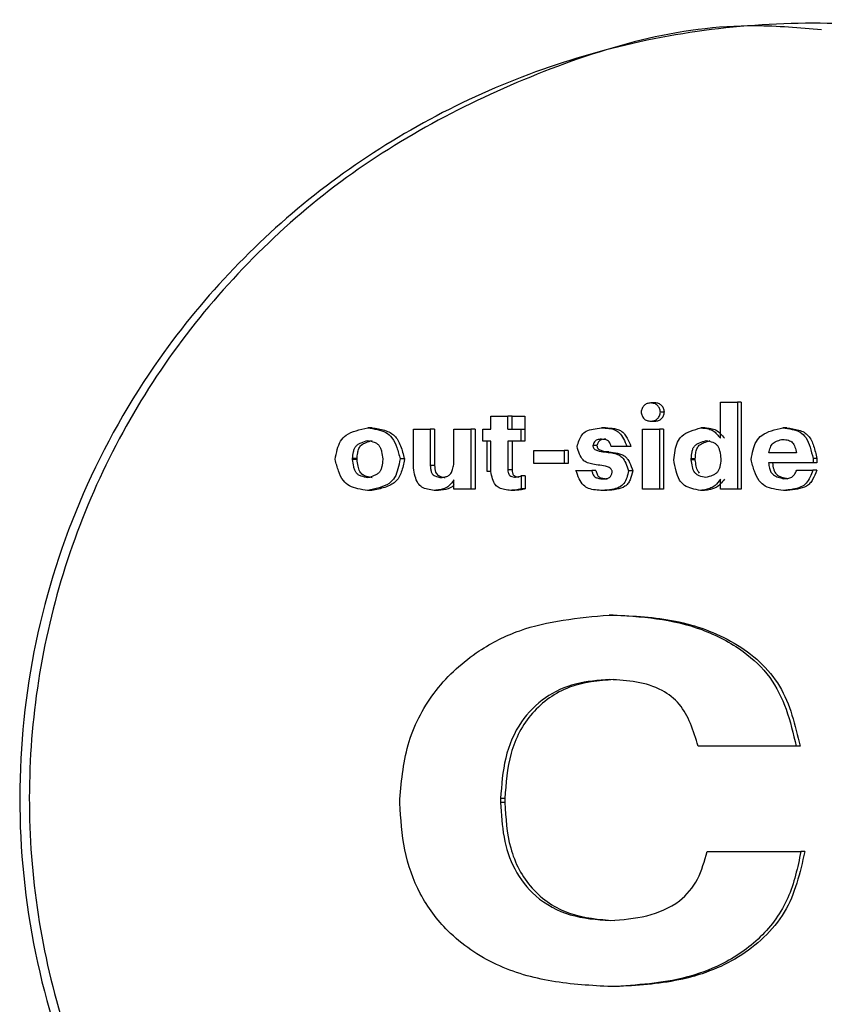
# Model space of a CAD drawing. Header units: millimetres. Extents: x -1137 to 2013, y -755 to 3954.
# Tile 7 of 53: x -767 to -751, y -512 to -493. Entities that reach past the tile are written whole.
import ezdxf

# ---------------------------------------------------------------- set-up
doc = ezdxf.new("R2010")
doc.units = ezdxf.units.MM

msp = doc.modelspace()

# ---------------------------------------------------------------- linework, layer by layer
at = {"color": 7, "linetype": 'Continuous', "lineweight": 25}
for p, q in [((-753.186, -501.474), (-753.186, -500.775)), ((-753.186, -500.775), (-752.858, -500.775)), ((-752.858, -500.775), (-752.858, -502.461)), ((-752.781, -500.775), (-752.858, -500.775)), ((-752.781, -500.775), (-752.781, -502.461)), ((-757.623, -501.301), (-757.623, -501.05)), ((-757.623, -501.05), (-757.296, -501.05)), ((-757.296, -501.301), (-757.296, -501.05)), ((-757.214, -501.05), (-757.296, -501.05)), ((-757.214, -501.301), (-757.214, -501.05)), ((-756.964, -501.05), (-756.964, -501.301)), ((-759.919, -501.274), (-760.004, -501.274)), ((-759.121, -502.048), (-759.121, -501.301)), ((-759.121, -501.301), (-758.793, -501.301)), ((-758.793, -501.301), (-758.793, -502.004)), ((-758.71, -501.301), (-758.793, -501.301)), ((-758.71, -501.301), (-758.71, -502.004)), ((-758.338, -501.982), (-758.338, -501.301)), ((-758.338, -501.301), (-758.011, -501.301)), ((-758.011, -501.301), (-758.011, -502.461)), ((-757.928, -501.301), (-758.011, -501.301)), ((-757.928, -501.301), (-757.928, -502.461)), ((-757.776, -501.529), (-757.776, -501.301)), ((-757.776, -501.301), (-757.623, -501.301)), ((-757.296, -501.301), (-757.045, -501.301)), ((-757.045, -501.301), (-757.045, -501.529)), ((-757.045, -501.301), (-756.964, -501.301)), ((-756.964, -501.301), (-756.964, -501.529)), ((-754.694, -502.461), (-754.694, -501.301)), ((-754.694, -501.301), (-754.365, -501.301)), ((-754.365, -501.301), (-754.365, -502.461)), ((-754.287, -501.301), (-754.365, -501.301)), ((-754.287, -501.301), (-754.287, -502.461)), ((-753.484, -501.274), (-753.562, -501.274)), ((-757.699, -501.529), (-757.776, -501.529)), ((-757.694, -502.117), (-757.694, -501.529)), ((-757.623, -502.117), (-757.623, -501.529)), ((-757.296, -501.529), (-757.296, -502.088)), ((-757.045, -501.529), (-757.296, -501.529)), ((-757.214, -501.529), (-757.214, -502.088)), ((-756.964, -501.529), (-757.045, -501.529)), ((-756.791, -501.964), (-756.791, -501.709)), ((-756.791, -501.709), (-756.208, -501.709)), ((-756.208, -501.709), (-756.208, -501.964)), ((-756.128, -501.709), (-756.208, -501.709)), ((-756.128, -501.709), (-756.128, -501.964)), ((-755.342, -501.74), (-755.421, -501.74)), ((-754.993, -501.634), (-755.296, -501.634)), ((-754.914, -501.634), (-754.993, -501.634)), ((-760.295, -501.886), (-760.295, -501.869)), ((-760.21, -501.869), (-760.295, -501.869)), ((-760.21, -501.886), (-760.295, -501.886)), ((-760.21, -501.886), (-760.21, -501.869)), ((-759.713, -501.873), (-759.713, -501.889)), ((-759.295, -501.869), (-759.293, -501.876)), ((-759.295, -501.886), (-759.293, -501.876)), ((-756.208, -501.964), (-756.791, -501.964)), ((-756.128, -501.964), (-756.208, -501.964)), ((-753.749, -501.891), (-753.749, -501.873)), ((-753.671, -501.873), (-753.749, -501.873)), ((-753.671, -501.891), (-753.749, -501.891)), ((-753.671, -501.891), (-753.671, -501.873)), ((-753.177, -501.869), (-753.177, -501.886)), ((-751.395, -501.953), (-752.255, -501.953)), ((-751.395, -501.864), (-751.395, -501.953)), ((-751.32, -501.864), (-751.32, -501.953)), ((-758.71, -502.004), (-758.793, -502.004)), ((-755.979, -502.097), (-755.672, -502.097)), ((-754.88, -502.104), (-754.959, -502.104)), ((-751.71, -502.095), (-751.397, -502.095)), ((-751.323, -502.095), (-751.397, -502.095)), ((-758.338, -502.461), (-758.338, -502.279)), ((-757.038, -502.204), (-757.038, -502.452)), ((-756.957, -502.204), (-757.038, -502.204)), ((-756.957, -502.204), (-756.957, -502.452)), ((-753.186, -502.461), (-753.186, -502.268)), ((-759.921, -502.485), (-760.006, -502.485)), ((-758.633, -502.485), (-758.716, -502.485)), ((-758.011, -502.461), (-758.338, -502.461)), ((-757.928, -502.461), (-758.011, -502.461)), ((-757.157, -502.483), (-757.239, -502.483)), ((-756.957, -502.452), (-757.038, -502.452)), ((-754.365, -502.461), (-754.694, -502.461)), ((-754.287, -502.461), (-754.365, -502.461)), ((-752.858, -502.461), (-753.186, -502.461)), ((-752.781, -502.461), (-752.858, -502.461)), ((-755.258, -504.894), (-755.338, -504.894)), ((-751.645, -507.43), (-751.721, -507.43)), ((-759.383, -508.532), (-759.383, -508.454)), ((-757.435, -508.444), (-757.435, -508.522)), ((-757.353, -508.444), (-757.353, -508.522)), ((-751.554, -509.468), (-751.629, -509.468))]:
    msp.add_line(p, q, dxfattribs=at)
for points, knots in [([(-740.352, -497.965), (-740.909, -497.456), (-742.023, -496.439), (-743.949, -495.246), (-746.011, -494.327), (-748.902, -493.518), (-752.679, -493.287), (-757.098, -494.284), (-761.052, -496.508), (-763.861, -499.432), (-765.596, -502.507), (-766.519, -505.402), (-766.833, -508.428), (-766.527, -511.454), (-765.612, -514.352), (-763.884, -517.431), (-761.083, -520.364), (-757.134, -522.597), (-752.718, -523.605), (-748.94, -523.385), (-746.047, -522.583), (-743.983, -521.67), (-742.054, -520.481), (-740.938, -519.467), (-740.379, -518.96)], [0, 0, 0, 0, 0.031296, 0.062593, 0.09389, 0.125189, 0.187632, 0.250072, 0.312501, 0.374924, 0.416626, 0.458306, 0.500001, 0.541693, 0.58337, 0.625078, 0.687501, 0.74993, 0.812369, 0.874814, 0.906112, 0.93741, 0.968705, 1, 1, 1, 1]), ([(-751.23, -493.578), (-751.656, -493.54), (-753.57, -493.369), (-756.937, -494.344), (-760.229, -496.134), (-762.454, -498.153), (-763.892, -499.894), (-765.053, -501.84), (-765.905, -503.944), (-766.426, -506.158), (-766.603, -508.428), (-766.432, -510.698), (-765.917, -512.913), (-765.07, -515.021), (-763.532, -517.61), (-760.912, -520.379), (-756.974, -522.539), (-753.593, -523.522), (-751.664, -523.354), (-751.222, -523.316)], [0, 0, 0, 0, 0.027039, 0.121327, 0.215632, 0.262937, 0.310253, 0.357584, 0.404929, 0.45228, 0.499637, 0.546997, 0.594349, 0.641692, 0.689022, 0.783384, 0.877694, 0.971979, 1, 1, 1, 1]), ([(-754.343, -500.968), (-754.349, -500.945), (-754.361, -500.899), (-754.389, -500.847), (-754.426, -500.819), (-754.469, -500.799), (-754.531, -500.789), (-754.591, -500.799), (-754.635, -500.818), (-754.662, -500.838), (-754.683, -500.866), (-754.703, -500.909), (-754.713, -500.945), (-754.719, -500.968)], [0, 0, 0, 0, 0.128284, 0.247397, 0.303566, 0.369654, 0.499672, 0.62969, 0.690315, 0.752018, 0.805186, 0.871837, 1, 1, 1, 1]), ([(-754.454, -500.793), (-754.467, -500.793), (-754.493, -500.793), (-754.519, -500.793), (-754.532, -500.793)], [0, 0, 0, 0, 0.499746, 1, 1, 1, 1]), ([(-754.265, -500.968), (-754.271, -500.945), (-754.282, -500.899), (-754.317, -500.835), (-754.38, -500.802), (-754.429, -500.789), (-754.453, -500.793), (-754.454, -500.793)], [0, 0, 0, 0, 0.256047, 0.493684, 0.735799, 0.995267, 1, 1, 1, 1]), ([(-754.719, -500.968), (-754.713, -500.992), (-754.701, -501.037), (-754.673, -501.09), (-754.636, -501.118), (-754.593, -501.138), (-754.531, -501.147), (-754.47, -501.138), (-754.427, -501.118), (-754.4, -501.098), (-754.379, -501.071), (-754.358, -501.028), (-754.349, -500.992), (-754.343, -500.968)], [0, 0, 0, 0, 0.128, 0.247399, 0.303344, 0.369726, 0.499748, 0.629803, 0.690445, 0.752113, 0.805209, 0.871879, 1, 1, 1, 1]), ([(-754.451, -501.143), (-754.427, -501.141), (-754.38, -501.137), (-754.317, -501.1), (-754.282, -501.037), (-754.271, -500.992), (-754.265, -500.968)], [0, 0, 0, 0, 0.256969, 0.501597, 0.741699, 1, 1, 1, 1]), ([(-754.265, -500.968), (-754.279, -500.968), (-754.305, -500.968), (-754.331, -500.968), (-754.343, -500.968)], [0, 0, 0, 0, 0.560137, 1, 1, 1, 1]), ([(-757.214, -501.05), (-757.167, -501.05), (-757.084, -501.05), (-757.001, -501.05), (-756.964, -501.05)], [0, 0, 0, 0, 0.560074, 1, 1, 1, 1]), ([(-754.529, -501.143), (-754.516, -501.143), (-754.49, -501.143), (-754.464, -501.143), (-754.451, -501.143)], [0, 0, 0, 0, 0.500254, 1, 1, 1, 1]), ([(-760.633, -501.886), (-760.621, -501.821), (-760.597, -501.7), (-760.54, -501.529), (-760.412, -501.393), (-760.222, -501.321), (-760.079, -501.29), (-760.004, -501.274)], [0, 0, 0, 0, 0.202471, 0.380539, 0.544214, 0.760811, 1, 1, 1, 1]), ([(-760.004, -501.274), (-759.941, -501.284), (-759.822, -501.302), (-759.654, -501.351), (-759.515, -501.472), (-759.434, -501.659), (-759.396, -501.801), (-759.377, -501.876)], [0, 0, 0, 0, 0.200292, 0.379057, 0.542254, 0.758978, 1, 1, 1, 1]), ([(-759.919, -501.274), (-759.837, -501.286), (-759.716, -501.303), (-759.57, -501.36), (-759.481, -501.424), (-759.416, -501.515), (-759.348, -501.663), (-759.316, -501.786), (-759.295, -501.869)], [0, 0, 0, 0, 0.260902, 0.385781, 0.493886, 0.602786, 0.733039, 1, 1, 1, 1]), ([(-755.957, -501.636), (-755.944, -501.594), (-755.921, -501.515), (-755.869, -501.405), (-755.772, -501.327), (-755.638, -501.292), (-755.539, -501.28), (-755.485, -501.274)], [0, 0, 0, 0, 0.197862, 0.375573, 0.539008, 0.752378, 1, 1, 1, 1]), ([(-755.485, -501.274), (-755.438, -501.276), (-755.352, -501.28), (-755.232, -501.303), (-755.127, -501.37), (-755.053, -501.489), (-755.014, -501.583), (-754.993, -501.634)], [0, 0, 0, 0, 0.213313, 0.385769, 0.54589, 0.755829, 1, 1, 1, 1]), ([(-755.406, -501.274), (-755.42, -501.274), (-755.447, -501.274), (-755.473, -501.274), (-755.485, -501.274)], [0, 0, 0, 0, 0.560093, 1, 1, 1, 1]), ([(-755.406, -501.274), (-755.348, -501.276), (-755.261, -501.28), (-755.154, -501.307), (-755.086, -501.344), (-755.032, -501.4), (-754.971, -501.496), (-754.937, -501.578), (-754.914, -501.634)], [0, 0, 0, 0, 0.261259, 0.386977, 0.496008, 0.60372, 0.734725, 1, 1, 1, 1]), ([(-754.087, -501.89), (-754.08, -501.83), (-754.066, -501.714), (-754.026, -501.552), (-753.926, -501.411), (-753.758, -501.331), (-753.629, -501.294), (-753.562, -501.274)], [0, 0, 0, 0, 0.20332, 0.3898, 0.548593, 0.76304, 1, 1, 1, 1]), ([(-753.562, -501.274), (-753.51, -501.278), (-753.428, -501.284), (-753.322, -501.328), (-753.25, -501.395), (-753.208, -501.447), (-753.186, -501.474)], [0, 0, 0, 0, 0.350551, 0.551635, 0.763964, 1, 1, 1, 1]), ([(-753.484, -501.274), (-753.447, -501.277), (-753.373, -501.283), (-753.228, -501.324), (-753.157, -501.414), (-753.109, -501.474)], [0, 0, 0, 0, 0.25742, 0.500602, 1, 1, 1, 1]), ([(-752.592, -501.888), (-752.58, -501.824), (-752.558, -501.703), (-752.503, -501.534), (-752.379, -501.397), (-752.192, -501.323), (-752.051, -501.291), (-751.977, -501.274)], [0, 0, 0, 0, 0.202712, 0.381207, 0.545002, 0.761252, 1, 1, 1, 1]), ([(-751.977, -501.274), (-751.916, -501.283), (-751.803, -501.298), (-751.641, -501.346), (-751.514, -501.47), (-751.444, -501.653), (-751.412, -501.791), (-751.395, -501.864)], [0, 0, 0, 0, 0.200072, 0.376363, 0.53898, 0.757748, 1, 1, 1, 1]), ([(-751.901, -501.274), (-751.915, -501.274), (-751.94, -501.274), (-751.966, -501.274), (-751.977, -501.274)], [0, 0, 0, 0, 0.559796, 1, 1, 1, 1]), ([(-751.901, -501.274), (-751.822, -501.285), (-751.708, -501.3), (-751.566, -501.354), (-751.453, -501.448), (-751.373, -501.63), (-751.339, -501.783), (-751.32, -501.864)], [0, 0, 0, 0, 0.259751, 0.377691, 0.489723, 0.729361, 1, 1, 1, 1]), ([(-760.295, -501.869), (-760.291, -501.824), (-760.286, -501.757), (-760.262, -501.676), (-760.232, -501.625), (-760.187, -501.587), (-760.111, -501.549), (-760.047, -501.531), (-760.004, -501.518)], [0, 0, 0, 0, 0.263907, 0.389726, 0.497525, 0.603366, 0.733439, 1, 1, 1, 1]), ([(-760.21, -501.869), (-760.206, -501.832), (-760.201, -501.767), (-760.18, -501.675), (-760.126, -501.597), (-760.031, -501.551), (-759.958, -501.53), (-759.919, -501.518)], [0, 0, 0, 0, 0.215071, 0.388474, 0.546779, 0.754595, 1, 1, 1, 1]), ([(-760.004, -501.518), (-759.96, -501.527), (-759.898, -501.54), (-759.822, -501.577), (-759.78, -501.618), (-759.752, -501.672), (-759.727, -501.757), (-759.719, -501.827), (-759.713, -501.873)], [0, 0, 0, 0, 0.259674, 0.376199, 0.488034, 0.595291, 0.728484, 1, 1, 1, 1]), ([(-757.623, -501.529), (-757.638, -501.529), (-757.663, -501.529), (-757.688, -501.529), (-757.699, -501.529)], [0, 0, 0, 0, 0.560405, 1, 1, 1, 1]), ([(-755.483, -501.494), (-755.499, -501.495), (-755.529, -501.496), (-755.57, -501.504), (-755.607, -501.524), (-755.632, -501.565), (-755.645, -501.597), (-755.651, -501.614)], [0, 0, 0, 0, 0.21546, 0.391688, 0.55274, 0.758515, 1, 1, 1, 1]), ([(-755.403, -501.494), (-755.423, -501.495), (-755.453, -501.496), (-755.49, -501.505), (-755.514, -501.516), (-755.533, -501.535), (-755.554, -501.567), (-755.564, -501.595), (-755.572, -501.614)], [0, 0, 0, 0, 0.264734, 0.393008, 0.502605, 0.609182, 0.737765, 1, 1, 1, 1]), ([(-755.296, -501.634), (-755.302, -501.616), (-755.312, -501.585), (-755.333, -501.543), (-755.371, -501.514), (-755.423, -501.5), (-755.462, -501.496), (-755.483, -501.494)], [0, 0, 0, 0, 0.21047, 0.378571, 0.540655, 0.752839, 1, 1, 1, 1]), ([(-753.749, -501.873), (-753.746, -501.828), (-753.742, -501.761), (-753.719, -501.678), (-753.69, -501.627), (-753.646, -501.589), (-753.57, -501.551), (-753.505, -501.533), (-753.461, -501.52)], [0, 0, 0, 0, 0.264819, 0.390955, 0.498185, 0.603556, 0.733378, 1, 1, 1, 1]), ([(-753.671, -501.873), (-753.669, -501.836), (-753.664, -501.77), (-753.645, -501.678), (-753.592, -501.599), (-753.497, -501.553), (-753.424, -501.532), (-753.384, -501.52)], [0, 0, 0, 0, 0.216073, 0.389604, 0.547259, 0.75436, 1, 1, 1, 1]), ([(-753.461, -501.52), (-753.419, -501.529), (-753.356, -501.54), (-753.281, -501.575), (-753.241, -501.616), (-753.214, -501.67), (-753.19, -501.754), (-753.182, -501.823), (-753.177, -501.869)], [0, 0, 0, 0, 0.259576, 0.376027, 0.486432, 0.593544, 0.726966, 1, 1, 1, 1]), ([(-752.25, -501.756), (-752.241, -501.721), (-752.228, -501.669), (-752.198, -501.608), (-752.156, -501.556), (-752.078, -501.52), (-752.012, -501.504), (-751.977, -501.496)], [0, 0, 0, 0, 0.26032, 0.386102, 0.496491, 0.735329, 1, 1, 1, 1]), ([(-751.977, -501.496), (-751.941, -501.5), (-751.889, -501.507), (-751.826, -501.531), (-751.789, -501.56), (-751.763, -501.6), (-751.737, -501.665), (-751.725, -501.719), (-751.717, -501.756)], [0, 0, 0, 0, 0.260727, 0.382713, 0.491028, 0.5977, 0.730227, 1, 1, 1, 1]), ([(-755.517, -501.997), (-755.562, -501.992), (-755.643, -501.983), (-755.756, -501.954), (-755.855, -501.892), (-755.916, -501.775), (-755.942, -501.685), (-755.957, -501.636)], [0, 0, 0, 0, 0.217041, 0.392934, 0.552751, 0.758187, 1, 1, 1, 1]), ([(-755.651, -501.614), (-755.65, -501.623), (-755.648, -501.638), (-755.641, -501.662), (-755.615, -501.692), (-755.54, -501.727), (-755.469, -501.735), (-755.421, -501.74)], [0, 0, 0, 0, 0.09371, 0.164619, 0.247783, 0.501086, 1, 1, 1, 1]), ([(-755.572, -501.614), (-755.587, -501.614), (-755.613, -501.614), (-755.64, -501.614), (-755.651, -501.614)], [0, 0, 0, 0, 0.55992, 1, 1, 1, 1]), ([(-755.572, -501.614), (-755.57, -501.626), (-755.569, -501.644), (-755.558, -501.666), (-755.533, -501.692), (-755.461, -501.727), (-755.389, -501.735), (-755.342, -501.74)], [0, 0, 0, 0, 0.126443, 0.184661, 0.248028, 0.50156, 1, 1, 1, 1]), ([(-755.421, -501.74), (-755.375, -501.745), (-755.292, -501.753), (-755.176, -501.78), (-755.074, -501.844), (-755.007, -501.962), (-754.976, -502.054), (-754.959, -502.104)], [0, 0, 0, 0, 0.21557, 0.390697, 0.550759, 0.757883, 1, 1, 1, 1]), ([(-755.342, -501.74), (-755.285, -501.745), (-755.201, -501.753), (-755.097, -501.783), (-755.032, -501.819), (-754.98, -501.874), (-754.926, -501.969), (-754.898, -502.05), (-754.88, -502.104)], [0, 0, 0, 0, 0.2641419, 0.3917719, 0.5011982, 0.6079688, 0.7370565, 1, 1, 1, 1]), ([(-751.717, -501.756), (-751.816, -501.756), (-751.994, -501.756), (-752.172, -501.756), (-752.25, -501.756)], [0, 0, 0, 0, 0.559939, 1, 1, 1, 1]), ([(-760.006, -502.485), (-760.069, -502.476), (-760.188, -502.458), (-760.355, -502.409), (-760.494, -502.288), (-760.575, -502.102), (-760.613, -501.96), (-760.633, -501.886)], [0, 0, 0, 0, 0.200347, 0.379006, 0.542366, 0.759023, 1, 1, 1, 1]), ([(-760.004, -502.241), (-760.047, -502.232), (-760.11, -502.219), (-760.186, -502.183), (-760.228, -502.142), (-760.256, -502.087), (-760.281, -502.002), (-760.289, -501.933), (-760.295, -501.886)], [0, 0, 0, 0, 0.259712, 0.376544, 0.48822, 0.595214, 0.728298, 1, 1, 1, 1]), ([(-759.919, -502.241), (-759.954, -502.234), (-760.016, -502.22), (-760.103, -502.186), (-760.165, -502.113), (-760.194, -502.008), (-760.204, -501.929), (-760.21, -501.886)], [0, 0, 0, 0, 0.211802, 0.375016, 0.536538, 0.749482, 1, 1, 1, 1]), ([(-759.377, -501.876), (-759.389, -501.941), (-759.413, -502.062), (-759.47, -502.233), (-759.598, -502.369), (-759.788, -502.44), (-759.931, -502.47), (-760.006, -502.485)], [0, 0, 0, 0, 0.20256, 0.380964, 0.544157, 0.76081, 1, 1, 1, 1]), ([(-759.713, -501.889), (-759.716, -501.934), (-759.722, -502), (-759.746, -502.082), (-759.775, -502.133), (-759.82, -502.171), (-759.896, -502.21), (-759.961, -502.229), (-760.004, -502.241)], [0, 0, 0, 0, 0.263648, 0.389287, 0.4972, 0.603566, 0.733625, 1, 1, 1, 1]), ([(-759.295, -501.886), (-759.31, -501.969), (-759.333, -502.09), (-759.396, -502.237), (-759.466, -502.323), (-759.562, -502.384), (-759.713, -502.443), (-759.838, -502.468), (-759.921, -502.485)], [0, 0, 0, 0, 0.260412, 0.379525, 0.492538, 0.601432, 0.732049, 1, 1, 1, 1]), ([(-759.293, -501.876), (-759.302, -501.876), (-759.32, -501.876), (-759.347, -501.876), (-759.367, -501.876), (-759.376, -501.876), (-759.377, -501.876)], [0, 0, 0, 0, 0.327021, 0.654082, 0.980673, 1, 1, 1, 1]), ([(-758.586, -502.237), (-758.559, -502.233), (-758.51, -502.225), (-758.441, -502.203), (-758.388, -502.152), (-758.359, -502.074), (-758.345, -502.014), (-758.338, -501.982)], [0, 0, 0, 0, 0.2120929, 0.3803788, 0.5391878, 0.7513925, 1, 1, 1, 1]), ([(-753.569, -502.485), (-753.625, -502.474), (-753.732, -502.454), (-753.881, -502.399), (-753.992, -502.275), (-754.05, -502.098), (-754.074, -501.963), (-754.087, -501.89)], [0, 0, 0, 0, 0.1989277, 0.373781, 0.5354045, 0.7478073, 1, 1, 1, 1]), ([(-753.471, -502.235), (-753.512, -502.226), (-753.573, -502.214), (-753.645, -502.178), (-753.7, -502.121), (-753.732, -502.02), (-753.743, -501.936), (-753.749, -501.891)], [0, 0, 0, 0, 0.258599, 0.375132, 0.486295, 0.727042, 1, 1, 1, 1]), ([(-753.588, -502.15), (-753.598, -502.139), (-753.634, -502.102), (-753.655, -502.007), (-753.665, -501.932), (-753.671, -501.891)], [0, 0, 0, 0, 0.168101, 0.550996, 1, 1, 1, 1]), ([(-753.177, -501.886), (-753.18, -501.932), (-753.186, -501.998), (-753.211, -502.08), (-753.24, -502.131), (-753.286, -502.169), (-753.362, -502.206), (-753.427, -502.223), (-753.471, -502.235)], [0, 0, 0, 0, 0.264911, 0.391221, 0.498889, 0.604533, 0.734069, 1, 1, 1, 1]), ([(-751.968, -502.485), (-752.031, -502.477), (-752.15, -502.46), (-752.318, -502.413), (-752.457, -502.292), (-752.536, -502.105), (-752.573, -501.963), (-752.592, -501.888)], [0, 0, 0, 0, 0.200706, 0.37859, 0.541738, 0.758283, 1, 1, 1, 1]), ([(-752.255, -501.953), (-752.249, -501.986), (-752.24, -502.046), (-752.213, -502.129), (-752.156, -502.195), (-752.065, -502.233), (-751.996, -502.248), (-751.958, -502.257)], [0, 0, 0, 0, 0.213246, 0.384795, 0.54388, 0.75344, 1, 1, 1, 1]), ([(-752.179, -501.953), (-752.173, -501.994), (-752.164, -502.055), (-752.135, -502.128), (-752.103, -502.172), (-752.058, -502.203), (-751.985, -502.234), (-751.924, -502.248), (-751.883, -502.257)], [0, 0, 0, 0, 0.262011, 0.386494, 0.494521, 0.601325, 0.732693, 1, 1, 1, 1]), ([(-751.32, -501.864), (-751.334, -501.864), (-751.359, -501.864), (-751.384, -501.864), (-751.395, -501.864)], [0, 0, 0, 0, 0.56026, 1, 1, 1, 1]), ([(-751.32, -501.953), (-751.334, -501.953), (-751.359, -501.953), (-751.384, -501.953), (-751.395, -501.953)], [0, 0, 0, 0, 0.56026, 1, 1, 1, 1]), ([(-758.716, -502.485), (-758.76, -502.479), (-758.842, -502.467), (-758.958, -502.43), (-759.046, -502.339), (-759.092, -502.205), (-759.111, -502.103), (-759.121, -502.048)], [0, 0, 0, 0, 0.200404, 0.37628, 0.537042, 0.749836, 1, 1, 1, 1]), ([(-758.793, -502.004), (-758.792, -502.03), (-758.788, -502.075), (-758.774, -502.139), (-758.735, -502.192), (-758.667, -502.219), (-758.615, -502.231), (-758.586, -502.237)], [0, 0, 0, 0, 0.216423, 0.388231, 0.54289, 0.751135, 1, 1, 1, 1]), ([(-758.71, -502.004), (-758.708, -502.047), (-758.705, -502.104), (-758.672, -502.168), (-758.625, -502.206), (-758.565, -502.223), (-758.519, -502.233), (-758.503, -502.237)], [0, 0, 0, 0, 0.359025, 0.476783, 0.595439, 0.857854, 1, 1, 1, 1]), ([(-757.239, -502.483), (-757.278, -502.479), (-757.354, -502.471), (-757.46, -502.445), (-757.548, -502.373), (-757.594, -502.255), (-757.613, -502.166), (-757.623, -502.117)], [0, 0, 0, 0, 0.2003637, 0.3861976, 0.542335, 0.7516587, 1, 1, 1, 1]), ([(-757.296, -502.088), (-757.294, -502.104), (-757.291, -502.131), (-757.28, -502.17), (-757.255, -502.201), (-757.213, -502.216), (-757.181, -502.222), (-757.164, -502.226)], [0, 0, 0, 0, 0.215351, 0.387321, 0.541529, 0.75109, 1, 1, 1, 1]), ([(-757.214, -502.088), (-757.229, -502.088), (-757.257, -502.088), (-757.284, -502.088), (-757.296, -502.088)], [0, 0, 0, 0, 0.559714, 1, 1, 1, 1]), ([(-757.214, -502.088), (-757.212, -502.107), (-757.209, -502.135), (-757.197, -502.169), (-757.183, -502.189), (-757.163, -502.204), (-757.129, -502.217), (-757.101, -502.222), (-757.082, -502.226)], [0, 0, 0, 0, 0.264114, 0.387581, 0.494165, 0.599354, 0.730365, 1, 1, 1, 1]), ([(-755.46, -502.485), (-755.508, -502.483), (-755.6, -502.478), (-755.73, -502.454), (-755.847, -502.383), (-755.922, -502.253), (-755.959, -502.152), (-755.979, -502.097)], [0, 0, 0, 0, 0.200566, 0.390036, 0.549156, 0.756738, 1, 1, 1, 1]), ([(-755.672, -502.097), (-755.667, -502.117), (-755.658, -502.154), (-755.635, -502.203), (-755.592, -502.238), (-755.532, -502.253), (-755.487, -502.259), (-755.462, -502.261)], [0, 0, 0, 0, 0.210472, 0.375896, 0.53561, 0.749849, 1, 1, 1, 1]), ([(-755.592, -502.097), (-755.607, -502.097), (-755.634, -502.097), (-755.66, -502.097), (-755.672, -502.097)], [0, 0, 0, 0, 0.559881, 1, 1, 1, 1]), ([(-755.592, -502.097), (-755.586, -502.122), (-755.577, -502.159), (-755.554, -502.202), (-755.52, -502.234), (-755.459, -502.253), (-755.409, -502.258), (-755.383, -502.261)], [0, 0, 0, 0, 0.258724, 0.377737, 0.487225, 0.728253, 1, 1, 1, 1]), ([(-755.276, -502.135), (-755.277, -502.125), (-755.279, -502.109), (-755.287, -502.084), (-755.314, -502.052), (-755.392, -502.014), (-755.467, -502.004), (-755.517, -501.997)], [0, 0, 0, 0, 0.093829, 0.165604, 0.248032, 0.501383, 1, 1, 1, 1]), ([(-755.462, -502.261), (-755.444, -502.261), (-755.411, -502.26), (-755.365, -502.254), (-755.324, -502.233), (-755.296, -502.189), (-755.283, -502.154), (-755.276, -502.135)], [0, 0, 0, 0, 0.218038, 0.394638, 0.554904, 0.758313, 1, 1, 1, 1]), ([(-754.959, -502.104), (-754.97, -502.149), (-754.991, -502.235), (-755.041, -502.355), (-755.148, -502.436), (-755.293, -502.471), (-755.402, -502.48), (-755.46, -502.485)], [0, 0, 0, 0, 0.19809, 0.373241, 0.534433, 0.748655, 1, 1, 1, 1]), ([(-754.88, -502.104), (-754.894, -502.164), (-754.914, -502.25), (-754.969, -502.354), (-755.052, -502.429), (-755.198, -502.47), (-755.317, -502.48), (-755.381, -502.485)], [0, 0, 0, 0, 0.258621, 0.375094, 0.486068, 0.726647, 1, 1, 1, 1]), ([(-751.397, -502.095), (-751.415, -502.141), (-751.449, -502.229), (-751.518, -502.349), (-751.637, -502.431), (-751.792, -502.468), (-751.906, -502.479), (-751.968, -502.485)], [0, 0, 0, 0, 0.196058, 0.373338, 0.539391, 0.753566, 1, 1, 1, 1]), ([(-751.958, -502.257), (-751.927, -502.256), (-751.868, -502.253), (-751.789, -502.223), (-751.743, -502.161), (-751.721, -502.118), (-751.71, -502.095)], [0, 0, 0, 0, 0.294934, 0.551727, 0.75978, 1, 1, 1, 1]), ([(-751.323, -502.095), (-751.346, -502.156), (-751.38, -502.245), (-751.45, -502.348), (-751.544, -502.423), (-751.699, -502.467), (-751.826, -502.479), (-751.892, -502.485)], [0, 0, 0, 0, 0.256737, 0.375109, 0.489353, 0.73184, 1, 1, 1, 1]), ([(-758.338, -502.279), (-758.368, -502.322), (-758.416, -502.391), (-758.516, -502.45), (-758.613, -502.473), (-758.68, -502.481), (-758.716, -502.485)], [0, 0, 0, 0, 0.341805, 0.544451, 0.760375, 1, 1, 1, 1]), ([(-757.164, -502.226), (-757.14, -502.225), (-757.097, -502.224), (-757.057, -502.21), (-757.038, -502.204)], [0, 0, 0, 0, 0.542493, 1, 1, 1, 1]), ([(-753.186, -502.268), (-753.217, -502.311), (-753.267, -502.379), (-753.368, -502.442), (-753.465, -502.469), (-753.533, -502.48), (-753.569, -502.485)], [0, 0, 0, 0, 0.3430497, 0.5464622, 0.762117, 1, 1, 1, 1]), ([(-753.109, -502.268), (-753.132, -502.299), (-753.177, -502.361), (-753.298, -502.458), (-753.414, -502.475), (-753.491, -502.485)], [0, 0, 0, 0, 0.253978, 0.495528, 1, 1, 1, 1]), ([(-758.338, -502.379), (-758.343, -502.385), (-758.371, -502.421), (-758.474, -502.466), (-758.571, -502.478), (-758.633, -502.485)], [0, 0, 0, 0, 0.070664, 0.417059, 1, 1, 1, 1]), ([(-757.038, -502.452), (-757.074, -502.462), (-757.14, -502.48), (-757.208, -502.482), (-757.239, -502.483)], [0, 0, 0, 0, 0.541991, 1, 1, 1, 1]), ([(-756.957, -502.452), (-756.99, -502.461), (-757.055, -502.48), (-757.123, -502.482), (-757.157, -502.483)], [0, 0, 0, 0, 0.49903, 1, 1, 1, 1]), ([(-755.381, -502.485), (-755.395, -502.485), (-755.422, -502.485), (-755.448, -502.485), (-755.46, -502.485)], [0, 0, 0, 0, 0.560131, 1, 1, 1, 1]), ([(-753.491, -502.485), (-753.506, -502.485), (-753.531, -502.485), (-753.557, -502.485), (-753.569, -502.485)], [0, 0, 0, 0, 0.559854, 1, 1, 1, 1]), ([(-751.892, -502.485), (-751.906, -502.485), (-751.931, -502.485), (-751.957, -502.485), (-751.968, -502.485)], [0, 0, 0, 0, 0.560039, 1, 1, 1, 1]), ([(-759.383, -508.454), (-759.347, -508.076), (-759.276, -507.323), (-758.725, -506.304), (-757.941, -505.598), (-757.08, -505.163), (-756.218, -504.975), (-755.635, -504.921), (-755.338, -504.894)], [0, 0, 0, 0, 0.186677, 0.372014, 0.560005, 0.705866, 0.850234, 1, 1, 1, 1]), ([(-755.338, -504.894), (-755.031, -504.908), (-754.424, -504.937), (-753.531, -505.141), (-752.778, -505.534), (-752.201, -506.067), (-751.887, -506.725), (-751.777, -507.19), (-751.721, -507.43)], [0, 0, 0, 0, 0.190004, 0.375128, 0.561722, 0.70812, 0.849344, 1, 1, 1, 1]), ([(-755.258, -504.894), (-754.855, -504.913), (-754.048, -504.951), (-753.074, -505.303), (-752.412, -505.779), (-751.882, -506.418), (-751.74, -507.025), (-751.645, -507.43)], [0, 0, 0, 0, 0.249503, 0.49911, 0.625961, 0.749808, 1, 1, 1, 1]), ([(-755.326, -506.142), (-755.548, -506.159), (-755.983, -506.191), (-756.594, -506.463), (-757.088, -506.962), (-757.379, -507.662), (-757.416, -508.181), (-757.435, -508.444)], [0, 0, 0, 0, 0.1900212, 0.3728013, 0.5600617, 0.7765946, 1, 1, 1, 1]), ([(-755.247, -506.142), (-755.54, -506.166), (-755.98, -506.203), (-756.502, -506.484), (-756.831, -506.78), (-757.084, -507.147), (-757.298, -507.703), (-757.331, -508.148), (-757.353, -508.444)], [0, 0, 0, 0, 0.248824, 0.373929, 0.499736, 0.624013, 0.749789, 1, 1, 1, 1]), ([(-753.615, -507.43), (-753.661, -507.282), (-753.748, -506.998), (-753.956, -506.6), (-754.33, -506.313), (-754.806, -506.171), (-755.153, -506.152), (-755.326, -506.142)], [0, 0, 0, 0, 0.195895, 0.375896, 0.556757, 0.778176, 1, 1, 1, 1]), ([(-751.721, -507.43), (-752.074, -507.43), (-752.706, -507.43), (-753.338, -507.43), (-753.615, -507.43)], [0, 0, 0, 0, 0.560024, 1, 1, 1, 1]), ([(-757.353, -508.444), (-757.369, -508.444), (-757.396, -508.444), (-757.423, -508.444), (-757.435, -508.444)], [0, 0, 0, 0, 0.560163, 1, 1, 1, 1]), ([(-755.292, -512.082), (-755.678, -512.061), (-756.436, -512.019), (-757.545, -511.707), (-758.432, -511.101), (-759.027, -510.306), (-759.325, -509.439), (-759.363, -508.836), (-759.383, -508.532)], [0, 0, 0, 0, 0.1904801, 0.3735957, 0.5605019, 0.7068775, 0.8523012, 1, 1, 1, 1]), ([(-757.435, -508.522), (-757.422, -508.747), (-757.397, -509.187), (-757.193, -509.828), (-756.762, -510.386), (-756.092, -510.745), (-755.577, -510.785), (-755.315, -510.805)], [0, 0, 0, 0, 0.190098, 0.372597, 0.560353, 0.776252, 1, 1, 1, 1]), ([(-757.353, -508.522), (-757.369, -508.522), (-757.396, -508.522), (-757.423, -508.522), (-757.435, -508.522)], [0, 0, 0, 0, 0.560163, 1, 1, 1, 1]), ([(-757.353, -508.522), (-757.335, -508.819), (-757.308, -509.266), (-757.092, -509.822), (-756.835, -510.189), (-756.504, -510.484), (-755.97, -510.744), (-755.53, -510.781), (-755.236, -510.805)], [0, 0, 0, 0, 0.249055, 0.376336, 0.499572, 0.626123, 0.749938, 1, 1, 1, 1]), ([(-755.315, -510.805), (-755.078, -510.786), (-754.61, -510.747), (-753.99, -510.492), (-753.589, -510.013), (-753.493, -509.652), (-753.444, -509.468)], [0, 0, 0, 0, 0.285016, 0.561389, 0.776983, 1, 1, 1, 1]), ([(-751.629, -509.468), (-751.693, -509.775), (-751.82, -510.388), (-752.38, -511.164), (-753.099, -511.652), (-753.844, -511.924), (-754.563, -512.037), (-755.047, -512.067), (-755.292, -512.082)], [0, 0, 0, 0, 0.186732, 0.372262, 0.559419, 0.705095, 0.850728, 1, 1, 1, 1]), ([(-751.554, -509.468), (-751.647, -509.88), (-751.787, -510.499), (-752.331, -511.144), (-752.989, -511.651), (-753.981, -512.011), (-754.802, -512.058), (-755.213, -512.082)], [0, 0, 0, 0, 0.24883, 0.374351, 0.500402, 0.749717, 1, 1, 1, 1]), ([(-753.444, -509.468), (-753.106, -509.468), (-752.501, -509.468), (-751.895, -509.468), (-751.629, -509.468)], [0, 0, 0, 0, 0.560056, 1, 1, 1, 1]), ([(-755.213, -512.082), (-755.228, -512.082), (-755.254, -512.082), (-755.28, -512.082), (-755.292, -512.082)], [0, 0, 0, 0, 0.560136, 1, 1, 1, 1])]:
    msp.add_open_spline(points, degree=3, knots=knots, dxfattribs=at)
at = {"color": 8, "linetype": 'Continuous', "lineweight": 25}
msp.add_open_spline([(-757.623, -502.117), (-757.624, -502.117), (-757.648, -502.117), (-757.671, -502.117), (-757.694, -502.117)], degree=3, knots=[0, 0, 0, 0, 0.045712, 1, 1, 1, 1], dxfattribs=at)

doc.saveas('drawing.dxf')
